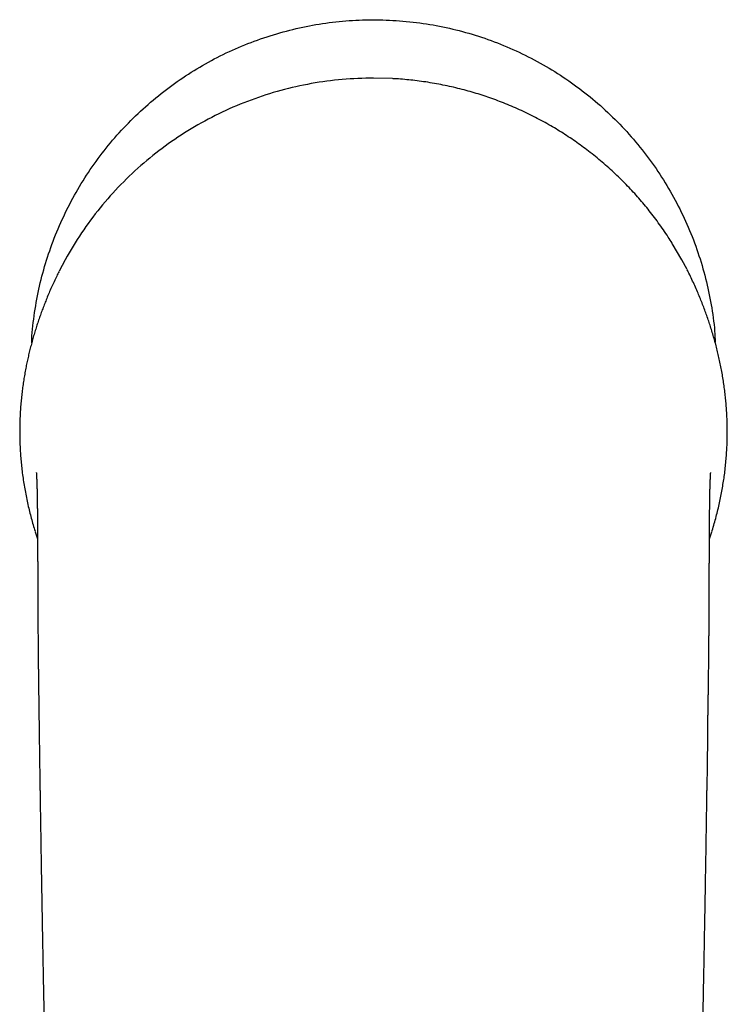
# Model space of a CAD drawing. Header units: millimetres. Extents: x 8 to 785, y 12 to 916.
# Tile 10 of 46: x 463 to 513, y 395 to 464. Entities that reach past the tile are written whole.
import ezdxf

# ---------------------------------------------------------------- set-up
doc = ezdxf.new("R2010")
doc.units = ezdxf.units.MM

msp = doc.modelspace()

# ---------------------------------------------------------------- linework, layer by layer
at = {"color": 7, "linetype": 'Continuous', "lineweight": 30}
for p, q in [((489.088, 459.883), (487.754, 459.919)), ((509.449, 447.142), (508.778, 448.287)), ((466.059, 447.142), (465.636, 446.34)), ((509.817, 446.45), (509.449, 447.142)), ((463.954, 427.978), (464.113, 427.507)), ((511.396, 427.507), (511.556, 427.981)), ((511.215, 409.794), (511.227, 409.781))]:
    msp.add_line(p, q, dxfattribs=at)
for points, knots in [([(463.702, 441.291), (463.704, 441.373), (463.721, 442.09), (463.893, 443.428), (464.227, 445.29), (464.722, 447.112), (465.358, 448.895), (466.136, 450.629), (467.043, 452.298), (468.074, 453.884), (469.224, 455.378), (470.494, 456.781), (471.875, 458.084), (473.351, 459.279), (474.91, 460.35), (476.543, 461.29), (478.252, 462.1), (480.027, 462.777), (481.847, 463.316), (483.697, 463.709), (485.566, 463.953), (487.455, 464.048), (489.353, 463.995), (491.243, 463.797), (493.103, 463.453), (494.924, 462.963), (496.707, 462.328), (498.442, 461.551), (500.112, 460.645), (501.701, 459.614), (503.198, 458.464), (504.602, 457.193), (505.908, 455.811), (507.105, 454.334), (508.177, 452.774), (509.119, 451.138), (509.931, 449.427), (510.607, 447.651), (511.149, 445.829), (511.535, 443.979), (511.753, 442.473), (511.789, 441.583), (511.799, 441.32)], [0, 0, 0, 0, 0.003369, 0.029483, 0.055356, 0.081151, 0.10703, 0.133155, 0.159247, 0.1851, 0.210874, 0.236733, 0.262837, 0.28892, 0.314763, 0.340528, 0.366378, 0.392473, 0.418557, 0.444402, 0.470169, 0.496021, 0.522117, 0.548215, 0.574073, 0.599852, 0.625716, 0.651826, 0.677948, 0.703829, 0.729632, 0.75552, 0.781654, 0.80777, 0.833646, 0.859443, 0.885325, 0.911453, 0.937547, 0.963402, 0.989178, 1, 1, 1, 1]), ([(487.754, 459.919), (487.021, 459.9), (485.555, 459.862), (483.372, 459.561), (481.223, 459.081), (479.124, 458.409), (477.093, 457.554), (475.145, 456.522), (473.296, 455.322), (471.562, 453.963), (469.956, 452.455), (468.493, 450.808), (467.171, 449.043), (466.43, 447.776), (466.059, 447.142)], [0, 0, 0, 0, 0.083241, 0.166521, 0.249819, 0.333146, 0.416518, 0.499914, 0.58328, 0.666605, 0.749927, 0.833275, 0.916635, 1, 1, 1, 1]), ([(508.761, 448.313), (508.673, 448.453), (508.476, 448.767), (508.154, 449.244), (507.799, 449.745), (507.439, 450.227), (507.075, 450.691), (506.707, 451.137), (506.328, 451.575), (505.939, 452.004), (505.531, 452.433), (505.104, 452.861), (504.658, 453.286), (504.2, 453.701), (503.733, 454.104), (503.255, 454.495), (502.777, 454.867), (502.301, 455.22), (501.826, 455.555), (501.344, 455.879), (500.855, 456.19), (500.349, 456.496), (499.826, 456.795), (499.284, 457.087), (498.733, 457.366), (498.176, 457.631), (497.611, 457.883), (497.051, 458.117), (496.497, 458.333), (495.95, 458.531), (495.399, 458.717), (494.844, 458.889), (494.276, 459.051), (493.693, 459.202), (493.095, 459.341), (492.494, 459.466), (491.89, 459.576), (491.282, 459.671), (490.683, 459.749), (490.093, 459.811), (489.574, 459.855), (489.247, 459.873), (489.115, 459.88)], [0, 0, 0, 0, 0.020984, 0.046941, 0.072857, 0.098747, 0.123149, 0.147554, 0.171976, 0.196427, 0.220921, 0.246937, 0.272974, 0.299025, 0.325083, 0.35114, 0.37719, 0.401738, 0.426266, 0.450767, 0.475237, 0.499668, 0.525592, 0.551579, 0.577614, 0.603684, 0.629774, 0.65587, 0.680467, 0.705044, 0.72959, 0.754092, 0.778539, 0.80443, 0.830319, 0.856218, 0.882136, 0.908084, 0.934072, 0.958621, 0.983225, 1, 1, 1, 1]), ([(465.624, 446.316), (465.569, 446.206), (465.448, 445.965), (465.272, 445.593), (465.093, 445.2), (464.921, 444.807), (464.761, 444.424), (464.613, 444.052), (464.474, 443.691), (464.342, 443.331), (464.216, 442.971), (464.096, 442.613), (463.979, 442.247), (463.865, 441.872), (463.755, 441.49), (463.651, 441.11), (463.554, 440.732), (463.464, 440.355), (463.38, 439.978), (463.3, 439.589), (463.224, 439.186), (463.154, 438.768), (463.09, 438.348), (463.034, 437.924), (462.983, 437.486), (462.94, 437.036), (462.905, 436.572), (462.879, 436.104), (462.862, 435.632), (462.855, 435.157), (462.858, 434.687), (462.87, 434.224), (462.891, 433.766), (462.921, 433.307), (462.96, 432.844), (463.01, 432.37), (463.072, 431.885), (463.146, 431.39), (463.23, 430.894), (463.326, 430.399), (463.432, 429.904), (463.547, 429.42), (463.669, 428.947), (463.799, 428.486), (463.891, 428.172), (463.943, 428.013), (463.945, 428.005)], [0, 0, 0, 0, 0.018751, 0.040703, 0.06264, 0.084561, 0.10647, 0.126547, 0.146623, 0.1667, 0.18678, 0.206866, 0.226962, 0.248864, 0.270717, 0.292543, 0.314355, 0.336164, 0.357978, 0.379801, 0.403822, 0.427861, 0.451922, 0.476009, 0.500129, 0.525696, 0.551197, 0.576645, 0.602053, 0.627431, 0.652795, 0.676709, 0.700634, 0.724583, 0.748568, 0.772603, 0.798145, 0.823722, 0.849329, 0.874961, 0.90061, 0.926268, 0.950459, 0.97464, 0.998803, 1, 1, 1, 1]), ([(511.565, 428.012), (511.573, 428.037), (511.633, 428.222), (511.735, 428.57), (511.87, 429.057), (511.994, 429.545), (512.105, 430.026), (512.204, 430.498), (512.291, 430.962), (512.369, 431.427), (512.438, 431.893), (512.498, 432.369), (512.55, 432.854), (512.591, 433.346), (512.622, 433.835), (512.642, 434.322), (512.652, 434.805), (512.652, 435.274), (512.643, 435.731), (512.626, 436.175), (512.6, 436.615), (512.567, 437.05), (512.525, 437.49), (512.473, 437.933), (512.413, 438.381), (512.345, 438.826), (512.269, 439.268), (512.184, 439.709), (512.093, 440.14), (511.995, 440.563), (511.892, 440.979), (511.78, 441.395), (511.661, 441.814), (511.538, 442.222), (511.411, 442.621), (511.28, 443.01), (511.141, 443.402), (510.994, 443.797), (510.84, 444.192), (510.679, 444.589), (510.504, 444.999), (510.315, 445.422), (510.111, 445.857), (509.95, 446.19), (509.853, 446.378), (509.83, 446.422)], [0, 0, 0, 0, 0.00388, 0.02928, 0.054631, 0.079948, 0.105246, 0.129093, 0.15295, 0.17683, 0.200749, 0.224725, 0.250165, 0.275562, 0.300925, 0.326258, 0.351568, 0.376858, 0.400689, 0.424508, 0.448319, 0.472126, 0.495931, 0.521199, 0.546502, 0.571834, 0.597184, 0.622537, 0.647882, 0.671762, 0.695618, 0.719449, 0.743258, 0.767055, 0.788717, 0.810438, 0.832216, 0.854049, 0.875933, 0.897862, 0.919829, 0.944026, 0.968245, 0.99247, 1, 1, 1, 1]), ([(464.025, 432.155), (464.025, 432.155), (464.025, 432.155), (464.025, 432.153), (464.026, 432.15), (464.026, 432.145), (464.027, 432.138), (464.027, 432.127), (464.028, 432.113), (464.029, 432.097), (464.031, 432.079), (464.032, 432.06), (464.033, 432.038), (464.034, 432.015), (464.036, 431.99), (464.038, 431.963), (464.039, 431.935), (464.04, 431.909), (464.042, 431.885), (464.043, 431.859), (464.044, 431.829), (464.046, 431.795), (464.048, 431.757), (464.05, 431.717), (464.052, 431.675), (464.053, 431.631), (464.055, 431.584), (464.057, 431.539), (464.059, 431.498), (464.06, 431.461), (464.061, 431.425), (464.062, 431.391), (464.063, 431.358), (464.065, 431.327), (464.066, 431.294), (464.067, 431.263), (464.068, 431.228), (464.069, 431.189), (464.07, 431.147), (464.071, 431.106), (464.072, 431.072), (464.073, 431.044), (464.074, 431.019), (464.074, 430.996), (464.075, 430.969), (464.076, 430.938), (464.076, 430.901), (464.077, 430.864), (464.078, 430.826), (464.079, 430.788), (464.08, 430.745), (464.081, 430.702), (464.082, 430.66), (464.083, 430.621), (464.083, 430.584), (464.084, 430.549), (464.085, 430.51), (464.086, 430.469), (464.086, 430.427), (464.087, 430.389), (464.087, 430.357), (464.088, 430.332), (464.088, 430.308), (464.089, 430.281), (464.089, 430.246), (464.09, 430.206), (464.09, 430.165), (464.091, 430.13), (464.091, 430.098), (464.092, 430.063), (464.093, 430.021), (464.093, 429.976), (464.094, 429.933), (464.094, 429.895), (464.095, 429.859), (464.095, 429.82), (464.096, 429.776), (464.096, 429.723), (464.097, 429.665), (464.098, 429.594), (464.099, 429.52), (464.099, 429.443), (464.1, 429.363), (464.101, 429.279), (464.102, 429.189), (464.102, 429.101), (464.103, 429.017), (464.104, 428.939), (464.104, 428.868), (464.105, 428.804), (464.105, 428.744), (464.106, 428.681), (464.106, 428.612), (464.107, 428.535), (464.107, 428.456), (464.108, 428.378), (464.108, 428.304), (464.109, 428.231), (464.109, 428.152), (464.109, 428.068), (464.11, 427.979), (464.11, 427.89), (464.111, 427.801), (464.111, 427.714), (464.112, 427.628), (464.112, 427.546), (464.113, 427.469), (464.113, 427.401), (464.113, 427.342), (464.114, 427.292), (464.114, 427.243), (464.114, 427.189), (464.114, 427.127), (464.115, 427.059), (464.115, 426.988), (464.116, 426.913), (464.116, 426.774), (464.117, 426.574), (464.118, 426.366), (464.119, 426.216), (464.119, 426.124), (464.12, 426.04), (464.12, 425.964), (464.121, 425.899), (464.121, 425.851), (464.121, 425.819), (464.121, 425.799), (464.121, 425.782), (464.121, 425.766), (464.121, 425.747), (464.122, 425.723), (464.122, 425.686), (464.122, 425.635), (464.122, 425.569), (464.123, 425.489), (464.123, 425.396), (464.124, 425.289), (464.124, 425.214), (464.124, 425.174)], [0, 0, 0, 0, 0.001986, 0.009164, 0.018107, 0.025875, 0.033423, 0.04252, 0.051116, 0.060781, 0.070871, 0.080992, 0.091143, 0.101324, 0.111534, 0.122767, 0.133225, 0.142569, 0.150792, 0.158015, 0.166771, 0.176799, 0.187269, 0.197794, 0.208379, 0.219024, 0.230035, 0.241685, 0.249432, 0.257374, 0.265454, 0.272684, 0.278695, 0.285271, 0.291661, 0.298019, 0.303903, 0.311214, 0.319471, 0.327275, 0.332955, 0.337954, 0.34225, 0.345909, 0.350201, 0.355515, 0.361847, 0.368248, 0.373756, 0.380048, 0.386757, 0.393812, 0.399996, 0.405962, 0.411489, 0.416568, 0.421884, 0.428384, 0.434257, 0.439891, 0.444386, 0.447748, 0.450479, 0.454109, 0.458741, 0.464816, 0.470373, 0.475052, 0.478929, 0.483137, 0.488671, 0.494947, 0.500591, 0.505257, 0.509301, 0.514062, 0.519671, 0.525483, 0.533589, 0.541147, 0.550895, 0.559863, 0.568385, 0.578535, 0.588777, 0.599118, 0.608242, 0.617002, 0.624934, 0.63168, 0.637794, 0.644469, 0.652042, 0.6602, 0.66906, 0.677337, 0.684978, 0.692552, 0.700318, 0.709641, 0.718858, 0.728009, 0.737165, 0.746543, 0.754779, 0.763552, 0.771464, 0.778351, 0.784269, 0.789384, 0.793731, 0.799026, 0.805854, 0.812294, 0.819667, 0.82734, 0.834946, 0.861579, 0.887393, 0.896961, 0.906273, 0.914703, 0.922175, 0.92869, 0.934247, 0.936336, 0.938248, 0.939985, 0.941546, 0.943083, 0.945466, 0.948835, 0.95401, 0.960526, 0.968383, 0.977581, 0.98812, 1, 1, 1, 1]), ([(511.384, 425.174), (511.384, 425.214), (511.385, 425.29), (511.385, 425.396), (511.386, 425.489), (511.386, 425.569), (511.387, 425.635), (511.387, 425.685), (511.387, 425.722), (511.387, 425.746), (511.387, 425.764), (511.387, 425.78), (511.388, 425.796), (511.388, 425.824), (511.388, 425.867), (511.388, 425.93), (511.389, 426.008), (511.389, 426.103), (511.39, 426.271), (511.391, 426.512), (511.392, 426.746), (511.393, 426.909), (511.394, 426.997), (511.394, 427.078), (511.394, 427.15), (511.395, 427.209), (511.395, 427.259), (511.395, 427.303), (511.395, 427.35), (511.396, 427.402), (511.396, 427.461), (511.396, 427.527), (511.397, 427.599), (511.397, 427.685), (511.398, 427.781), (511.398, 427.887), (511.399, 427.991), (511.399, 428.096), (511.4, 428.2), (511.401, 428.303), (511.401, 428.41), (511.402, 428.508), (511.402, 428.595), (511.403, 428.662), (511.403, 428.722), (511.404, 428.776), (511.404, 428.83), (511.405, 428.889), (511.405, 428.955), (511.406, 429.025), (511.406, 429.118), (511.407, 429.23), (511.409, 429.354), (511.41, 429.472), (511.411, 429.578), (511.412, 429.687), (511.413, 429.787), (511.414, 429.871), (511.415, 429.934), (511.416, 429.982), (511.416, 430.032), (511.417, 430.075), (511.417, 430.111), (511.418, 430.143), (511.418, 430.18), (511.419, 430.218), (511.42, 430.254), (511.42, 430.283), (511.42, 430.306), (511.421, 430.326), (511.421, 430.349), (511.422, 430.381), (511.422, 430.422), (511.423, 430.466), (511.424, 430.507), (511.424, 430.542), (511.425, 430.575), (511.426, 430.607), (511.426, 430.642), (511.427, 430.68), (511.428, 430.721), (511.429, 430.763), (511.43, 430.803), (511.431, 430.841), (511.432, 430.879), (511.433, 430.917), (511.433, 430.952), (511.434, 430.981), (511.435, 431.008), (511.436, 431.038), (511.437, 431.076), (511.438, 431.117), (511.439, 431.161), (511.44, 431.203), (511.441, 431.24), (511.443, 431.287), (511.444, 431.332), (511.446, 431.378), (511.447, 431.414), (511.448, 431.454), (511.45, 431.494), (511.452, 431.545), (511.454, 431.604), (511.457, 431.669), (511.459, 431.728), (511.462, 431.777), (511.464, 431.816), (511.465, 431.845), (511.466, 431.871), (511.467, 431.895), (511.469, 431.92), (511.47, 431.947), (511.472, 431.975), (511.473, 432.003), (511.475, 432.029), (511.476, 432.053), (511.478, 432.075), (511.479, 432.094), (511.48, 432.112), (511.481, 432.125), (511.482, 432.135), (511.482, 432.142), (511.483, 432.146), (511.483, 432.15), (511.483, 432.152), (511.483, 432.155), (511.483, 432.155), (511.483, 432.155)], [0, 0, 0, 0, 0.011881, 0.02242, 0.031618, 0.039476, 0.045992, 0.051167, 0.054431, 0.05678, 0.058297, 0.05978, 0.061426, 0.063236, 0.068147, 0.073967, 0.082078, 0.091475, 0.102114, 0.13216, 0.163335, 0.172271, 0.181297, 0.189747, 0.196889, 0.202967, 0.207609, 0.211959, 0.216538, 0.221776, 0.227763, 0.234536, 0.242092, 0.249614, 0.260961, 0.271692, 0.282419, 0.293248, 0.304206, 0.314914, 0.325824, 0.33801, 0.34633, 0.353502, 0.359751, 0.365498, 0.371119, 0.37754, 0.384857, 0.392763, 0.400889, 0.415814, 0.430775, 0.443239, 0.457227, 0.468346, 0.48211, 0.494332, 0.49951, 0.505916, 0.512849, 0.518735, 0.522588, 0.526661, 0.53158, 0.537347, 0.542026, 0.545961, 0.549147, 0.551586, 0.55417, 0.558835, 0.564957, 0.571638, 0.577585, 0.582553, 0.587074, 0.591953, 0.5972, 0.60274, 0.609418, 0.616092, 0.62229, 0.628463, 0.634347, 0.640956, 0.646865, 0.651753, 0.655635, 0.660981, 0.667574, 0.675303, 0.683292, 0.691427, 0.698264, 0.703671, 0.718715, 0.724741, 0.732224, 0.740998, 0.749781, 0.758331, 0.774745, 0.790055, 0.805137, 0.820103, 0.829359, 0.837733, 0.845077, 0.852667, 0.861378, 0.871208, 0.882127, 0.893376, 0.904591, 0.91577, 0.926713, 0.937621, 0.948168, 0.957503, 0.964277, 0.970209, 0.975472, 0.981158, 0.987462, 0.994374, 1, 1, 1, 1]), ([(464.124, 425.174), (464.125, 425.139), (464.125, 425.071), (464.125, 424.972), (464.126, 424.878), (464.126, 424.788), (464.127, 424.7), (464.127, 424.612), (464.127, 424.52), (464.128, 424.419), (464.128, 424.308), (464.129, 424.187), (464.129, 424.055), (464.13, 423.913), (464.13, 423.772), (464.131, 423.636), (464.131, 423.512), (464.131, 423.395), (464.132, 423.29), (464.132, 423.197), (464.132, 423.117), (464.133, 423.05), (464.133, 422.997), (464.133, 422.95), (464.133, 422.907), (464.133, 422.86), (464.134, 422.801), (464.134, 422.724), (464.134, 422.628), (464.135, 422.523), (464.136, 422.334), (464.137, 422.064), (464.139, 421.712), (464.14, 421.417), (464.142, 421.181), (464.143, 421.006), (464.144, 420.827), (464.145, 420.638), (464.147, 420.443), (464.149, 420.24), (464.15, 420.029), (464.152, 419.806), (464.155, 419.57), (464.157, 419.322), (464.16, 419.063), (464.163, 418.794), (464.166, 418.511), (464.169, 418.196), (464.173, 417.847), (464.178, 417.463), (464.183, 417.06), (464.189, 416.64), (464.194, 416.202), (464.2, 415.747), (464.207, 415.275), (464.213, 414.784), (464.22, 414.277), (464.227, 413.752), (464.235, 413.209), (464.242, 412.66), (464.25, 412.106), (464.258, 411.547), (464.266, 410.972), (464.274, 410.382), (464.28, 409.984), (464.283, 409.782)], [0, 0, 0, 0, 0.006985, 0.013356, 0.01946, 0.025404, 0.031189, 0.036725, 0.04263, 0.049206, 0.056454, 0.064373, 0.072965, 0.082227, 0.092161, 0.100436, 0.108834, 0.116464, 0.123265, 0.129337, 0.134551, 0.138906, 0.142403, 0.145052, 0.147961, 0.150837, 0.154208, 0.159532, 0.165781, 0.172867, 0.180141, 0.202531, 0.225437, 0.248862, 0.260084, 0.271421, 0.282878, 0.294998, 0.308143, 0.320952, 0.334604, 0.349099, 0.364434, 0.380611, 0.397318, 0.414834, 0.433161, 0.452296, 0.47613, 0.501108, 0.52723, 0.554493, 0.582897, 0.61244, 0.64312, 0.674936, 0.707887, 0.741969, 0.777183, 0.813525, 0.848823, 0.885121, 0.922418, 0.960711, 1, 1, 1, 1]), ([(511.232, 409.775), (511.233, 409.87), (511.236, 410.055), (511.24, 410.326), (511.244, 410.583), (511.247, 410.827), (511.25, 411.058), (511.253, 411.272), (511.256, 411.469), (511.258, 411.65), (511.261, 411.819), (511.263, 411.976), (511.265, 412.127), (511.267, 412.271), (511.268, 412.406), (511.27, 412.526), (511.271, 412.631), (511.273, 412.716), (511.273, 412.784), (511.274, 412.836), (511.275, 412.878), (511.275, 412.908), (511.275, 412.932), (511.276, 412.96), (511.276, 413), (511.277, 413.057), (511.278, 413.126), (511.279, 413.2), (511.28, 413.279), (511.281, 413.361), (511.282, 413.445), (511.283, 413.527), (511.283, 413.604), (511.283, 413.684), (511.283, 413.763), (511.282, 413.843), (511.282, 413.95), (511.282, 414.085), (511.282, 414.251), (511.282, 414.409), (511.283, 414.559), (511.285, 414.703), (511.288, 414.845), (511.291, 414.986), (511.294, 415.131), (511.298, 415.31), (511.302, 415.527), (511.306, 415.785), (511.311, 416.057), (511.315, 416.344), (511.319, 416.645), (511.324, 416.961), (511.328, 417.281), (511.332, 417.604), (511.336, 417.928), (511.34, 418.265), (511.344, 418.568), (511.347, 418.836), (511.349, 419.067), (511.351, 419.301), (511.354, 419.537), (511.356, 419.805), (511.359, 420.099), (511.362, 420.415), (511.364, 420.715), (511.366, 420.998), (511.367, 421.264), (511.369, 421.512), (511.37, 421.741), (511.371, 421.952), (511.372, 422.148), (511.373, 422.327), (511.374, 422.491), (511.374, 422.639), (511.375, 422.753), (511.375, 422.836), (511.375, 422.893), (511.376, 422.947), (511.376, 422.989), (511.376, 423.018), (511.376, 423.037), (511.376, 423.06), (511.376, 423.093), (511.376, 423.138), (511.377, 423.199), (511.377, 423.276), (511.377, 423.371), (511.378, 423.481), (511.378, 423.608), (511.379, 423.749), (511.379, 423.907), (511.38, 424.08), (511.38, 424.268), (511.381, 424.472), (511.382, 424.692), (511.383, 424.928), (511.384, 425.09), (511.384, 425.174)], [0, 0, 0, 0, 0.0182867, 0.035717, 0.0522904, 0.0680064, 0.0828646, 0.0968645, 0.1092778, 0.1209274, 0.131813, 0.1419342, 0.1512907, 0.1609946, 0.1697103, 0.1774377, 0.1841762, 0.1899258, 0.1939614, 0.19731, 0.1999714, 0.2019456, 0.2032355, 0.204635, 0.2072771, 0.2109695, 0.215657, 0.2205245, 0.2253347, 0.2311254, 0.2369697, 0.2429412, 0.2490629, 0.2550944, 0.2609975, 0.2667776, 0.2724403, 0.2839501, 0.2950353, 0.3057677, 0.3151185, 0.3243161, 0.3334293, 0.3425441, 0.351949, 0.3617405, 0.3774797, 0.3941339, 0.4117076, 0.4302049, 0.4496296, 0.4699849, 0.4912743, 0.5113966, 0.5322924, 0.553964, 0.5764138, 0.5909246, 0.6057444, 0.6208738, 0.636237, 0.6512432, 0.6726811, 0.6930502, 0.7123493, 0.7305774, 0.7477333, 0.7638162, 0.778449, 0.7920622, 0.8046553, 0.8162278, 0.8267792, 0.8363095, 0.8448789, 0.8487703, 0.8524605, 0.8559493, 0.8591885, 0.8605247, 0.8615328, 0.8628913, 0.8650285, 0.8679446, 0.87164, 0.8767855, 0.8829382, 0.8900985, 0.8982672, 0.9074449, 0.9176322, 0.9288301, 0.9410391, 0.95426, 0.9684934, 0.9837399, 1, 1, 1, 1]), ([(464.29, 409.79), (464.286, 409.786), (464.269, 409.767), (464.279, 409.778), (464.297, 409.797), (464.306, 409.807)], [0, 0, 0, 0, 0.111118, 0.55554, 1, 1, 1, 1]), ([(464.286, 409.79), (464.287, 409.694), (464.293, 409.296), (464.304, 408.591), (464.318, 407.671), (464.332, 406.738), (464.349, 405.732), (464.366, 404.651), (464.386, 403.494), (464.406, 402.319), (464.427, 401.127), (464.449, 399.918), (464.471, 398.692), (464.494, 397.449), (464.519, 396.189), (464.543, 394.912), (464.569, 393.617), (464.596, 392.306), (464.623, 391.003), (464.65, 389.709), (464.678, 388.425), (464.707, 387.126), (464.736, 385.812), (464.757, 384.931), (464.767, 384.488)], [0, 0, 0, 0, 0.011292, 0.047184, 0.083554, 0.120402, 0.157728, 0.202787, 0.248524, 0.29494, 0.342033, 0.389804, 0.438254, 0.487383, 0.537191, 0.587678, 0.638845, 0.690692, 0.743218, 0.793366, 0.844118, 0.895474, 0.947435, 1, 1, 1, 1]), ([(510.742, 384.488), (510.751, 384.89), (510.77, 385.69), (510.797, 386.884), (510.823, 388.066), (510.848, 389.235), (510.873, 390.384), (510.897, 391.515), (510.92, 392.626), (510.942, 393.726), (510.965, 394.881), (510.988, 396.09), (511.012, 397.352), (511.036, 398.596), (511.058, 399.824), (511.08, 401.034), (511.101, 402.227), (511.121, 403.403), (511.141, 404.562), (511.16, 405.703), (511.178, 406.828), (511.195, 407.936), (511.21, 408.922), (511.219, 409.54), (511.223, 409.794)], [0, 0, 0, 0, 0.0477, 0.094903, 0.141609, 0.187818, 0.233529, 0.27794, 0.321871, 0.365323, 0.408296, 0.458828, 0.508681, 0.557855, 0.606351, 0.654167, 0.701306, 0.747767, 0.79355, 0.838655, 0.883082, 0.926832, 0.969905, 1, 1, 1, 1])]:
    msp.add_open_spline(points, degree=3, knots=knots, dxfattribs=at)

doc.saveas('drawing.dxf')
